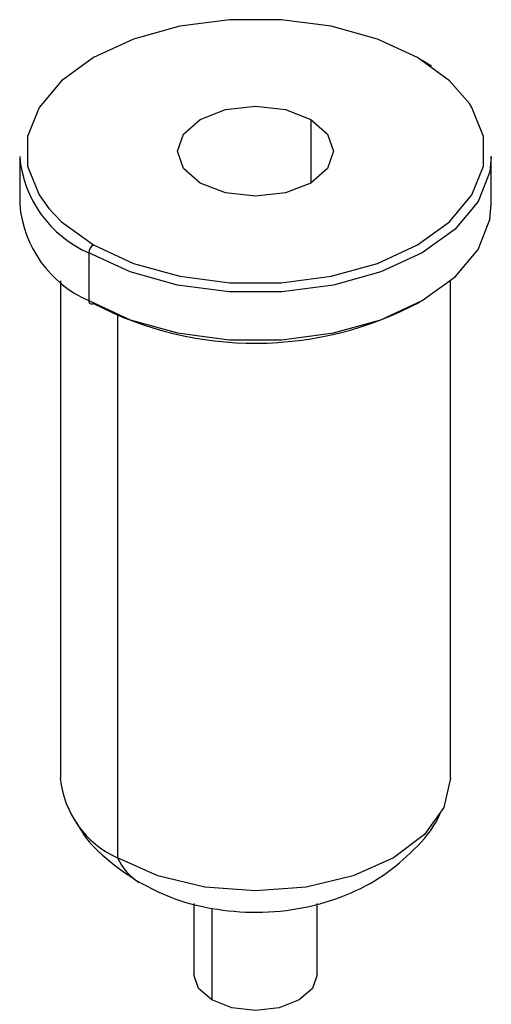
# Paper-space layout '_Isometric' of a CAD drawing. Header units: millimetres. Extents: x -559 to 559, y -414 to 1036.
# Tile 2 of 3: x -415 to -400, y 535 to 565. Entities that reach past the tile are written whole.
import ezdxf

# ---------------------------------------------------------------- set-up
doc = ezdxf.new("R2010")
doc.units = ezdxf.units.MM

psp = doc.layouts.new('_Isometric')

# ---------------------------------------------------------------- linework, layer by layer
at = {"color": 7, "linetype": 'Continuous', "lineweight": 25}
for p, q in [((-402.521, 563.73), (-402.24, 563.559)), ((-405.95, 561.914), (-405.95, 559.955)), ((-414.897, 560.771), (-414.897, 559.301)), ((-400.397, 559.301), (-400.397, 560.771)), ((-412.774, 557.811), (-412.774, 556.342)), ((-413.647, 556.952), (-413.647, 541.664)), ((-401.647, 541.664), (-401.647, 556.952)), ((-411.89, 555.887), (-411.89, 539.215)), ((-409.547, 537.813), (-409.547, 535.622)), ((-408.991, 537.662), (-408.991, 534.846)), ((-405.747, 535.622), (-405.747, 537.813))]:
    psp.add_line(p, q, dxfattribs=at)
at = {"color": 7, "linetype": 'Continuous', "lineweight": 25, "flags": 128}
for points in [[(-402.662, 563.812), (-403.896, 564.38), (-405.319, 564.776), (-406.858, 564.979), (-408.436, 564.979), (-409.976, 564.776), (-411.398, 564.38), (-412.632, 563.812), (-413.616, 563.1), (-414.301, 562.278), (-414.653, 561.39), (-414.653, 560.479), (-414.301, 559.59), (-414, 559.17)], [(-401.071, 562.401), (-401.678, 563.1), (-402.662, 563.812)], [(-412.632, 558.056), (-411.398, 557.488), (-409.976, 557.093), (-408.436, 556.89), (-406.858, 556.89), (-405.319, 557.093), (-403.896, 557.488), (-402.662, 558.056), (-401.678, 558.769), (-400.993, 559.59), (-400.641, 560.479), (-400.641, 561.39), (-400.993, 562.278), (-401.071, 562.401)], [(-409.344, 559.955), (-409.864, 560.404), (-410.047, 560.934), (-409.864, 561.464), (-409.344, 561.914), (-408.565, 562.214), (-407.647, 562.32), (-406.729, 562.214), (-405.95, 561.914)], [(-405.95, 561.914), (-405.43, 561.464), (-405.247, 560.934), (-405.43, 560.404), (-405.95, 559.955), (-406.729, 559.654), (-407.647, 559.549), (-408.565, 559.654), (-409.344, 559.955)], [(-400.397, 560.771), (-400.443, 560.302), (-400.804, 559.389), (-401.508, 558.544), (-402.521, 557.811), (-403.79, 557.227), (-405.253, 556.821), (-406.835, 556.612), (-408.459, 556.612), (-410.042, 556.821), (-411.504, 557.227), (-412.774, 557.811)], [(-412.774, 556.342), (-411.504, 555.757), (-410.042, 555.351), (-408.459, 555.142), (-406.835, 555.142), (-405.253, 555.351), (-403.79, 555.757), (-402.521, 556.342), (-401.508, 557.074), (-400.804, 557.919), (-400.443, 558.833), (-400.397, 559.301)], [(-414, 559.17), (-413.616, 558.769), (-412.632, 558.056)], [(-401.647, 541.664), (-401.852, 540.767), (-402.451, 539.932), (-403.404, 539.215), (-404.647, 538.664), (-406.094, 538.318), (-407.647, 538.2), (-409.2, 538.318), (-410.647, 538.664), (-411.89, 539.215)], [(-408.991, 534.846), (-409.402, 535.202), (-409.547, 535.622)], [(-405.747, 535.622), (-405.892, 535.202), (-406.304, 534.846), (-406.92, 534.608), (-407.647, 534.525), (-408.374, 534.608), (-408.991, 534.846)]]:
    psp.add_lwpolyline(points, dxfattribs=at)
at = {"color": 7, "linetype": 'Continuous', "lineweight": 25}
for centre, radius, start, end in [((-411.347, 561.077), 3.563, 184.9193, 246.4008), ((-411.347, 559.607), 3.563, 184.9193, 246.4008), ((-412.467, 557.798), 0.307, 122.6055, 177.3945), ((-412.687, 556.328), 0.0873, 170.786, 309.2033), ((-407.651, 565.771), 10.737, 242.3577, 298.1118), ((-410.65, 541.959), 3.012, 185.6298, 245.6904), ((-410.373, 539.889), 1.66, 203.9747, 239.2917)]:
    psp.add_arc(centre, radius, start, end, dxfattribs=at)
for points, knots in [([(-411.222, 538.463), (-410.902, 538.299), (-410.199, 537.939), (-408.975, 537.621), (-407.589, 537.5), (-406.179, 537.639), (-404.859, 538.031), (-403.701, 538.636), (-402.758, 539.449), (-402.174, 540.112), (-401.99, 540.526), (-401.97, 540.572)], [0, 0, 0, 0, 0.103404, 0.227517, 0.358399, 0.495673, 0.625739, 0.750573, 0.86955, 0.985675, 1, 1, 1, 1]), ([(-413.162, 540.323), (-413.11, 540.229), (-412.876, 539.803), (-412.233, 539.14), (-411.571, 538.696), (-411.222, 538.463)], [0, 0, 0, 0, 0.118226, 0.535777, 1, 1, 1, 1])]:
    psp.add_open_spline(points, degree=3, knots=knots, dxfattribs=at)

doc.saveas('drawing.dxf')
